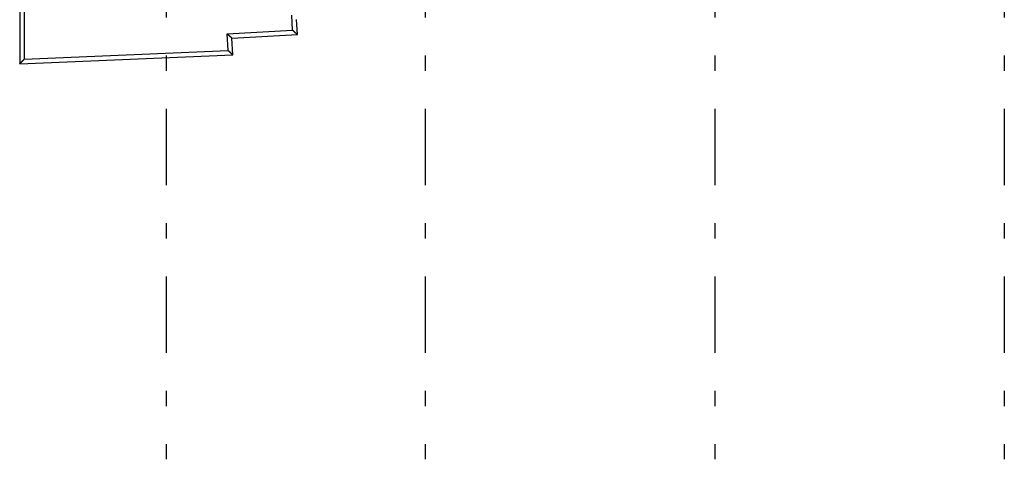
# Model space of a CAD drawing. Extents: x 2 to 87, y -108 to 11.
# Tile 3 of 210: x 9.57 to 16.03, y -96.51 to -93.62. Entities that reach past the tile are written whole.
import ezdxf

# ---------------------------------------------------------------- set-up
doc = ezdxf.new("R2010")
doc.units = 0
doc.header["$MEASUREMENT"] = 0
doc.linetypes.add('DASHDOT', pattern=[1, 0.5, -0.25, 0, -0.25])
doc.layers.add('11', color=7, linetype='CONTINUOUS')
doc.layers.add('5', color=7, linetype='CONTINUOUS')

msp = doc.modelspace()

# ---------------------------------------------------------------- linework, layer by layer
at = {"layer": '11', "color": 62, "linetype": 'Continuous'}
for p, q in [((9.5676, -92.5762), (9.5676, -93.9119)), ((9.5976, -92.6062), (9.5976, -93.8806)), ((11.3584, -93.691), (11.353, -93.5912)), ((11.3899, -93.7194), (11.3845, -93.6195)), ((10.9285, -93.7143), (11.3584, -93.691)), ((10.9344, -93.8233), (10.9285, -93.7143)), ((10.9601, -93.7426), (11.3899, -93.7194)), ((10.966, -93.8519), (10.9601, -93.7426)), ((9.5676, -93.9119), (10.966, -93.8519)), ((9.5976, -93.8806), (10.9344, -93.8233))]:
    msp.add_line(p, q, dxfattribs=at)
for points in [[(10.9366, -93.7215), (10.9365, -93.7214), (10.9364, -93.7213), (10.9363, -93.7212), (10.9362, -93.7212), (10.9361, -93.7211), (10.936, -93.721), (10.9359, -93.7209), (10.9358, -93.7208), (10.9357, -93.7207), (10.9356, -93.7206), (10.9355, -93.7205), (10.9354, -93.7204), (10.9353, -93.7204), (10.9352, -93.7203), (10.9351, -93.7202), (10.935, -93.7201), (10.9349, -93.72), (10.9348, -93.7199), (10.9347, -93.7198), (10.9346, -93.7197), (10.9345, -93.7196), (10.9344, -93.7195), (10.9343, -93.7194), (10.9342, -93.7194), (10.9341, -93.7193), (10.934, -93.7192), (10.9339, -93.7191), (10.9338, -93.719), (10.9337, -93.7189), (10.9336, -93.7188), (10.9335, -93.7187), (10.9334, -93.7186), (10.9333, -93.7185), (10.9332, -93.7184), (10.9331, -93.7184), (10.933, -93.7183), (10.9329, -93.7182), (10.9328, -93.7181), (10.9327, -93.718), (10.9326, -93.7179), (10.9325, -93.7178), (10.9324, -93.7177), (10.9323, -93.7176), (10.9322, -93.7175), (10.9321, -93.7174), (10.932, -93.7173), (10.9319, -93.7173), (10.9318, -93.7172), (10.9316, -93.7171), (10.9315, -93.717), (10.9314, -93.7169), (10.9313, -93.7168), (10.9312, -93.7167), (10.9311, -93.7166), (10.931, -93.7165), (10.9309, -93.7164), (10.9308, -93.7163), (10.9307, -93.7162), (10.9306, -93.7161), (10.9305, -93.716), (10.9304, -93.716), (10.9303, -93.7159), (10.9302, -93.7158), (10.9301, -93.7157), (10.93, -93.7156), (10.9299, -93.7155), (10.9298, -93.7154), (10.9297, -93.7153), (10.9296, -93.7152), (10.9295, -93.7151), (10.9294, -93.715), (10.9293, -93.7149), (10.9292, -93.7148), (10.9291, -93.7147), (10.929, -93.7146), (10.9289, -93.7145), (10.9288, -93.7144), (10.9286, -93.7144), (10.9285, -93.7143)], [(10.946, -93.7299), (10.9459, -93.7299), (10.9459, -93.7298), (10.9458, -93.7297), (10.9457, -93.7296), (10.9456, -93.7296), (10.9455, -93.7295), (10.9454, -93.7294), (10.9453, -93.7293), (10.9452, -93.7292), (10.9452, -93.7292), (10.9451, -93.7291), (10.945, -93.729), (10.9449, -93.7289), (10.9448, -93.7289), (10.9447, -93.7288), (10.9446, -93.7287), (10.9445, -93.7286), (10.9445, -93.7285), (10.9444, -93.7285), (10.9443, -93.7284), (10.9442, -93.7283), (10.9441, -93.7282), (10.944, -93.7281), (10.9439, -93.7281), (10.9438, -93.728), (10.9437, -93.7279), (10.9436, -93.7278), (10.9435, -93.7277), (10.9435, -93.7276), (10.9434, -93.7276), (10.9433, -93.7275), (10.9432, -93.7274), (10.9431, -93.7273), (10.943, -93.7272), (10.9429, -93.7272), (10.9428, -93.7271), (10.9427, -93.727), (10.9426, -93.7269), (10.9425, -93.7268), (10.9424, -93.7267), (10.9424, -93.7267), (10.9423, -93.7266), (10.9422, -93.7265), (10.9421, -93.7264), (10.942, -93.7263), (10.9419, -93.7262), (10.9418, -93.7261), (10.9417, -93.7261), (10.9416, -93.726), (10.9415, -93.7259), (10.9414, -93.7258), (10.9413, -93.7257), (10.9412, -93.7256), (10.9411, -93.7256), (10.941, -93.7255), (10.9409, -93.7254), (10.9408, -93.7253), (10.9407, -93.7252), (10.9407, -93.7251), (10.9406, -93.725), (10.9405, -93.7249), (10.9404, -93.7249), (10.9403, -93.7248), (10.9402, -93.7247), (10.9401, -93.7246), (10.94, -93.7245), (10.9399, -93.7244), (10.9398, -93.7243), (10.9397, -93.7243), (10.9396, -93.7242), (10.9395, -93.7241), (10.9394, -93.724), (10.9393, -93.7239), (10.9392, -93.7238), (10.9391, -93.7237), (10.939, -93.7236), (10.9389, -93.7236), (10.9388, -93.7235), (10.9387, -93.7234), (10.9386, -93.7233), (10.9385, -93.7232), (10.9384, -93.7231), (10.9383, -93.723), (10.9382, -93.7229), (10.9381, -93.7228), (10.938, -93.7228), (10.9379, -93.7227), (10.9378, -93.7226), (10.9377, -93.7225), (10.9376, -93.7224), (10.9375, -93.7223), (10.9374, -93.7222), (10.9373, -93.7221), (10.9372, -93.7221), (10.9371, -93.722), (10.937, -93.7219), (10.9369, -93.7218), (10.9368, -93.7217), (10.9367, -93.7216), (10.9366, -93.7215)], [(10.9536, -93.7367), (10.9535, -93.7367), (10.9534, -93.7366), (10.9534, -93.7365), (10.9533, -93.7365), (10.9532, -93.7364), (10.9532, -93.7364), (10.9531, -93.7363), (10.9531, -93.7362), (10.953, -93.7362), (10.9529, -93.7361), (10.9529, -93.7361), (10.9528, -93.736), (10.9527, -93.736), (10.9527, -93.7359), (10.9526, -93.7358), (10.9525, -93.7358), (10.9525, -93.7357), (10.9524, -93.7356), (10.9523, -93.7356), (10.9523, -93.7355), (10.9522, -93.7355), (10.9521, -93.7354), (10.952, -93.7353), (10.952, -93.7353), (10.9519, -93.7352), (10.9518, -93.7352), (10.9518, -93.7351), (10.9517, -93.735), (10.9516, -93.735), (10.9516, -93.7349), (10.9515, -93.7348), (10.9514, -93.7348), (10.9513, -93.7347), (10.9513, -93.7347), (10.9512, -93.7346), (10.9511, -93.7345), (10.9511, -93.7345), (10.951, -93.7344), (10.9509, -93.7343), (10.9508, -93.7343), (10.9508, -93.7342), (10.9507, -93.7341), (10.9506, -93.7341), (10.9505, -93.734), (10.9505, -93.7339), (10.9504, -93.7339), (10.9503, -93.7338), (10.9502, -93.7337), (10.9502, -93.7337), (10.9501, -93.7336), (10.95, -93.7335), (10.9499, -93.7335), (10.9499, -93.7334), (10.9498, -93.7333), (10.9497, -93.7333), (10.9496, -93.7332), (10.9496, -93.7331), (10.9495, -93.733), (10.9494, -93.733), (10.9493, -93.7329), (10.9492, -93.7328), (10.9492, -93.7328), (10.9491, -93.7327), (10.949, -93.7326), (10.9489, -93.7326), (10.9488, -93.7325), (10.9488, -93.7324), (10.9487, -93.7323), (10.9486, -93.7323), (10.9485, -93.7322), (10.9485, -93.7321), (10.9484, -93.732), (10.9483, -93.732), (10.9482, -93.7319), (10.9481, -93.7318), (10.948, -93.7318), (10.948, -93.7317), (10.9479, -93.7316), (10.9478, -93.7315), (10.9477, -93.7315), (10.9476, -93.7314), (10.9476, -93.7313), (10.9475, -93.7312), (10.9474, -93.7312), (10.9473, -93.7311), (10.9472, -93.731), (10.9471, -93.7309), (10.9471, -93.7309), (10.947, -93.7308), (10.9469, -93.7307), (10.9468, -93.7306), (10.9467, -93.7306), (10.9466, -93.7305), (10.9465, -93.7304), (10.9465, -93.7303), (10.9464, -93.7303), (10.9463, -93.7302), (10.9462, -93.7301), (10.9461, -93.73), (10.946, -93.7299)], [(11.3665, -93.6983), (11.3664, -93.6982), (11.3663, -93.6981), (11.3662, -93.698), (11.3661, -93.6979), (11.366, -93.6978), (11.3659, -93.6978), (11.3658, -93.6977), (11.3657, -93.6976), (11.3656, -93.6975), (11.3655, -93.6974), (11.3654, -93.6973), (11.3653, -93.6972), (11.3652, -93.6971), (11.3651, -93.697), (11.365, -93.6969), (11.3649, -93.6968), (11.3648, -93.6968), (11.3647, -93.6967), (11.3646, -93.6966), (11.3645, -93.6965), (11.3643, -93.6964), (11.3642, -93.6963), (11.3641, -93.6962), (11.364, -93.6961), (11.3639, -93.696), (11.3638, -93.6959), (11.3637, -93.6958), (11.3636, -93.6958), (11.3635, -93.6957), (11.3634, -93.6956), (11.3633, -93.6955), (11.3632, -93.6954), (11.3631, -93.6953), (11.363, -93.6952), (11.3629, -93.6951), (11.3628, -93.695), (11.3627, -93.6949), (11.3626, -93.6948), (11.3625, -93.6947), (11.3624, -93.6946), (11.3623, -93.6946), (11.3622, -93.6945), (11.3621, -93.6944), (11.362, -93.6943), (11.3619, -93.6942), (11.3618, -93.6941), (11.3617, -93.694), (11.3616, -93.6939), (11.3615, -93.6938), (11.3614, -93.6937), (11.3613, -93.6936), (11.3612, -93.6935), (11.3611, -93.6934), (11.361, -93.6934), (11.3609, -93.6933), (11.3608, -93.6932), (11.3607, -93.6931), (11.3606, -93.693), (11.3605, -93.6929), (11.3604, -93.6928), (11.3603, -93.6927), (11.3601, -93.6926), (11.36, -93.6925), (11.3599, -93.6924), (11.3598, -93.6923), (11.3597, -93.6922), (11.3596, -93.6921), (11.3595, -93.6921), (11.3594, -93.692), (11.3593, -93.6919), (11.3592, -93.6918), (11.3591, -93.6917), (11.359, -93.6916), (11.3589, -93.6915), (11.3588, -93.6914), (11.3587, -93.6913), (11.3586, -93.6912), (11.3585, -93.6911), (11.3584, -93.691)], [(11.3758, -93.7067), (11.3758, -93.7067), (11.3757, -93.7066), (11.3756, -93.7065), (11.3755, -93.7064), (11.3754, -93.7063), (11.3753, -93.7063), (11.3752, -93.7062), (11.3752, -93.7061), (11.3751, -93.706), (11.375, -93.7059), (11.3749, -93.7059), (11.3748, -93.7058), (11.3747, -93.7057), (11.3746, -93.7056), (11.3745, -93.7056), (11.3744, -93.7055), (11.3744, -93.7054), (11.3743, -93.7053), (11.3742, -93.7052), (11.3741, -93.7051), (11.374, -93.7051), (11.3739, -93.705), (11.3738, -93.7049), (11.3737, -93.7048), (11.3736, -93.7047), (11.3736, -93.7047), (11.3735, -93.7046), (11.3734, -93.7045), (11.3733, -93.7044), (11.3732, -93.7043), (11.3731, -93.7043), (11.373, -93.7042), (11.3729, -93.7041), (11.3728, -93.704), (11.3727, -93.7039), (11.3726, -93.7038), (11.3725, -93.7038), (11.3725, -93.7037), (11.3724, -93.7036), (11.3723, -93.7035), (11.3722, -93.7034), (11.3721, -93.7033), (11.372, -93.7033), (11.3719, -93.7032), (11.3718, -93.7031), (11.3717, -93.703), (11.3716, -93.7029), (11.3715, -93.7028), (11.3714, -93.7028), (11.3713, -93.7027), (11.3712, -93.7026), (11.3711, -93.7025), (11.371, -93.7024), (11.3709, -93.7023), (11.3709, -93.7022), (11.3708, -93.7022), (11.3707, -93.7021), (11.3706, -93.702), (11.3705, -93.7019), (11.3704, -93.7018), (11.3703, -93.7017), (11.3702, -93.7016), (11.3701, -93.7016), (11.37, -93.7015), (11.3699, -93.7014), (11.3698, -93.7013), (11.3697, -93.7012), (11.3696, -93.7011), (11.3695, -93.701), (11.3694, -93.7009), (11.3693, -93.7009), (11.3692, -93.7008), (11.3691, -93.7007), (11.369, -93.7006), (11.3689, -93.7005), (11.3688, -93.7004), (11.3687, -93.7003), (11.3686, -93.7002), (11.3685, -93.7002), (11.3684, -93.7001), (11.3683, -93.7), (11.3682, -93.6999), (11.3681, -93.6998), (11.368, -93.6997), (11.3679, -93.6996), (11.3678, -93.6995), (11.3677, -93.6995), (11.3676, -93.6994), (11.3675, -93.6993), (11.3674, -93.6992), (11.3673, -93.6991), (11.3672, -93.699), (11.3671, -93.6989), (11.367, -93.6988), (11.367, -93.6987), (11.3669, -93.6987), (11.3668, -93.6986), (11.3667, -93.6985), (11.3666, -93.6984), (11.3665, -93.6983)], [(11.3834, -93.7135), (11.3833, -93.7134), (11.3833, -93.7134), (11.3832, -93.7133), (11.3831, -93.7133), (11.3831, -93.7132), (11.383, -93.7131), (11.3829, -93.7131), (11.3829, -93.713), (11.3828, -93.713), (11.3827, -93.7129), (11.3827, -93.7129), (11.3826, -93.7128), (11.3825, -93.7127), (11.3825, -93.7127), (11.3824, -93.7126), (11.3823, -93.7126), (11.3823, -93.7125), (11.3822, -93.7124), (11.3821, -93.7124), (11.3821, -93.7123), (11.382, -93.7123), (11.3819, -93.7122), (11.3819, -93.7121), (11.3818, -93.7121), (11.3817, -93.712), (11.3817, -93.7119), (11.3816, -93.7119), (11.3815, -93.7118), (11.3814, -93.7118), (11.3814, -93.7117), (11.3813, -93.7116), (11.3812, -93.7116), (11.3812, -93.7115), (11.3811, -93.7114), (11.381, -93.7114), (11.3809, -93.7113), (11.3809, -93.7112), (11.3808, -93.7112), (11.3807, -93.7111), (11.3807, -93.711), (11.3806, -93.711), (11.3805, -93.7109), (11.3804, -93.7108), (11.3804, -93.7108), (11.3803, -93.7107), (11.3802, -93.7106), (11.3801, -93.7106), (11.3801, -93.7105), (11.38, -93.7104), (11.3799, -93.7104), (11.3798, -93.7103), (11.3798, -93.7102), (11.3797, -93.7102), (11.3796, -93.7101), (11.3795, -93.71), (11.3795, -93.71), (11.3794, -93.7099), (11.3793, -93.7098), (11.3792, -93.7098), (11.3791, -93.7097), (11.3791, -93.7096), (11.379, -93.7095), (11.3789, -93.7095), (11.3788, -93.7094), (11.3787, -93.7093), (11.3787, -93.7093), (11.3786, -93.7092), (11.3785, -93.7091), (11.3784, -93.709), (11.3783, -93.709), (11.3783, -93.7089), (11.3782, -93.7088), (11.3781, -93.7088), (11.378, -93.7087), (11.3779, -93.7086), (11.3779, -93.7085), (11.3778, -93.7085), (11.3777, -93.7084), (11.3776, -93.7083), (11.3775, -93.7082), (11.3775, -93.7082), (11.3774, -93.7081), (11.3773, -93.708), (11.3772, -93.7079), (11.3771, -93.7079), (11.377, -93.7078), (11.377, -93.7077), (11.3769, -93.7076), (11.3768, -93.7076), (11.3767, -93.7075), (11.3766, -93.7074), (11.3765, -93.7073), (11.3764, -93.7073), (11.3764, -93.7072), (11.3763, -93.7071), (11.3762, -93.707), (11.3761, -93.707), (11.376, -93.7069), (11.3759, -93.7068), (11.3758, -93.7067)], [(11.3883, -93.7179), (11.3882, -93.7178), (11.3882, -93.7178), (11.3882, -93.7178), (11.3881, -93.7177), (11.3881, -93.7177), (11.388, -93.7177), (11.388, -93.7176), (11.388, -93.7176), (11.3879, -93.7176), (11.3879, -93.7175), (11.3879, -93.7175), (11.3878, -93.7175), (11.3878, -93.7174), (11.3878, -93.7174), (11.3877, -93.7174), (11.3877, -93.7173), (11.3876, -93.7173), (11.3876, -93.7173), (11.3876, -93.7172), (11.3875, -93.7172), (11.3875, -93.7172), (11.3874, -93.7171), (11.3874, -93.7171), (11.3874, -93.7171), (11.3873, -93.717), (11.3873, -93.717), (11.3872, -93.717), (11.3872, -93.7169), (11.3872, -93.7169), (11.3871, -93.7168), (11.3871, -93.7168), (11.387, -93.7168), (11.387, -93.7167), (11.3869, -93.7167), (11.3869, -93.7166), (11.3868, -93.7166), (11.3868, -93.7166), (11.3868, -93.7165), (11.3867, -93.7165), (11.3867, -93.7164), (11.3866, -93.7164), (11.3866, -93.7164), (11.3865, -93.7163), (11.3865, -93.7163), (11.3864, -93.7162), (11.3864, -93.7162), (11.3863, -93.7161), (11.3863, -93.7161), (11.3862, -93.7161), (11.3862, -93.716), (11.3861, -93.716), (11.3861, -93.7159), (11.386, -93.7159), (11.386, -93.7158), (11.3859, -93.7158), (11.3859, -93.7157), (11.3858, -93.7157), (11.3858, -93.7157), (11.3857, -93.7156), (11.3857, -93.7156), (11.3856, -93.7155), (11.3856, -93.7155), (11.3855, -93.7154), (11.3855, -93.7154), (11.3854, -93.7153), (11.3854, -93.7153), (11.3853, -93.7152), (11.3853, -93.7152), (11.3852, -93.7151), (11.3852, -93.7151), (11.3851, -93.715), (11.385, -93.715), (11.385, -93.7149), (11.3849, -93.7149), (11.3849, -93.7148), (11.3848, -93.7148), (11.3848, -93.7147), (11.3847, -93.7147), (11.3847, -93.7146), (11.3846, -93.7146), (11.3845, -93.7145), (11.3845, -93.7145), (11.3844, -93.7144), (11.3844, -93.7144), (11.3843, -93.7143), (11.3842, -93.7143), (11.3842, -93.7142), (11.3841, -93.7142), (11.3841, -93.7141), (11.384, -93.714), (11.3839, -93.714), (11.3839, -93.7139), (11.3838, -93.7139), (11.3838, -93.7138), (11.3837, -93.7138), (11.3836, -93.7137), (11.3836, -93.7137), (11.3835, -93.7136), (11.3834, -93.7135), (11.3834, -93.7135)], [(11.3899, -93.7194), (11.3899, -93.7194), (11.3899, -93.7194), (11.3899, -93.7194), (11.3899, -93.7194), (11.3899, -93.7194), (11.3899, -93.7194), (11.3899, -93.7194), (11.3899, -93.7194), (11.3899, -93.7194), (11.3899, -93.7194), (11.3899, -93.7194), (11.3899, -93.7194), (11.3899, -93.7193), (11.3899, -93.7193), (11.3899, -93.7193), (11.3899, -93.7193), (11.3899, -93.7193), (11.3899, -93.7193), (11.3899, -93.7193), (11.3899, -93.7193), (11.3899, -93.7193), (11.3899, -93.7193), (11.3898, -93.7193), (11.3898, -93.7193), (11.3898, -93.7193), (11.3898, -93.7193), (11.3898, -93.7193), (11.3898, -93.7193), (11.3898, -93.7192), (11.3898, -93.7192), (11.3898, -93.7192), (11.3898, -93.7192), (11.3898, -93.7192), (11.3897, -93.7192), (11.3897, -93.7192), (11.3897, -93.7192), (11.3897, -93.7192), (11.3897, -93.7192), (11.3897, -93.7191), (11.3897, -93.7191), (11.3897, -93.7191), (11.3896, -93.7191), (11.3896, -93.7191), (11.3896, -93.7191), (11.3896, -93.7191), (11.3896, -93.719), (11.3896, -93.719), (11.3895, -93.719), (11.3895, -93.719), (11.3895, -93.719), (11.3895, -93.719), (11.3895, -93.719), (11.3895, -93.7189), (11.3894, -93.7189), (11.3894, -93.7189), (11.3894, -93.7189), (11.3894, -93.7189), (11.3894, -93.7189), (11.3894, -93.7188), (11.3893, -93.7188), (11.3893, -93.7188), (11.3893, -93.7188), (11.3893, -93.7188), (11.3892, -93.7188), (11.3892, -93.7187), (11.3892, -93.7187), (11.3892, -93.7187), (11.3892, -93.7187), (11.3891, -93.7186), (11.3891, -93.7186), (11.3891, -93.7186), (11.3891, -93.7186), (11.389, -93.7186), (11.389, -93.7185), (11.389, -93.7185), (11.389, -93.7185), (11.3889, -93.7185), (11.3889, -93.7185), (11.3889, -93.7184), (11.3889, -93.7184), (11.3888, -93.7184), (11.3888, -93.7184), (11.3888, -93.7183), (11.3887, -93.7183), (11.3887, -93.7183), (11.3887, -93.7183), (11.3887, -93.7182), (11.3886, -93.7182), (11.3886, -93.7182), (11.3886, -93.7181), (11.3885, -93.7181), (11.3885, -93.7181), (11.3885, -93.7181), (11.3884, -93.718), (11.3884, -93.718), (11.3884, -93.718), (11.3884, -93.718), (11.3883, -93.7179), (11.3883, -93.7179), (11.3883, -93.7179)], [(10.9584, -93.7411), (10.9584, -93.7411), (10.9584, -93.741), (10.9583, -93.741), (10.9583, -93.741), (10.9583, -93.7409), (10.9582, -93.7409), (10.9582, -93.7409), (10.9582, -93.7408), (10.9581, -93.7408), (10.9581, -93.7408), (10.9581, -93.7407), (10.958, -93.7407), (10.958, -93.7407), (10.9579, -93.7406), (10.9579, -93.7406), (10.9579, -93.7406), (10.9578, -93.7405), (10.9578, -93.7405), (10.9577, -93.7405), (10.9577, -93.7404), (10.9577, -93.7404), (10.9576, -93.7404), (10.9576, -93.7403), (10.9575, -93.7403), (10.9575, -93.7402), (10.9575, -93.7402), (10.9574, -93.7402), (10.9574, -93.7401), (10.9573, -93.7401), (10.9573, -93.7401), (10.9573, -93.74), (10.9572, -93.74), (10.9572, -93.7399), (10.9571, -93.7399), (10.9571, -93.7399), (10.957, -93.7398), (10.957, -93.7398), (10.9569, -93.7397), (10.9569, -93.7397), (10.9569, -93.7397), (10.9568, -93.7396), (10.9568, -93.7396), (10.9567, -93.7395), (10.9567, -93.7395), (10.9566, -93.7394), (10.9566, -93.7394), (10.9565, -93.7394), (10.9565, -93.7393), (10.9564, -93.7393), (10.9564, -93.7392), (10.9563, -93.7392), (10.9563, -93.7391), (10.9562, -93.7391), (10.9562, -93.7391), (10.9561, -93.739), (10.9561, -93.739), (10.956, -93.7389), (10.956, -93.7389), (10.9559, -93.7388), (10.9559, -93.7388), (10.9558, -93.7387), (10.9558, -93.7387), (10.9557, -93.7386), (10.9557, -93.7386), (10.9556, -93.7385), (10.9556, -93.7385), (10.9555, -93.7385), (10.9554, -93.7384), (10.9554, -93.7384), (10.9553, -93.7383), (10.9553, -93.7383), (10.9552, -93.7382), (10.9552, -93.7382), (10.9551, -93.7381), (10.9551, -93.7381), (10.955, -93.738), (10.9549, -93.738), (10.9549, -93.7379), (10.9548, -93.7379), (10.9548, -93.7378), (10.9547, -93.7377), (10.9547, -93.7377), (10.9546, -93.7376), (10.9545, -93.7376), (10.9545, -93.7375), (10.9544, -93.7375), (10.9544, -93.7374), (10.9543, -93.7374), (10.9542, -93.7373), (10.9542, -93.7373), (10.9541, -93.7372), (10.9541, -93.7372), (10.954, -93.7371), (10.9539, -93.737), (10.9539, -93.737), (10.9538, -93.7369), (10.9538, -93.7369), (10.9537, -93.7368), (10.9536, -93.7368), (10.9536, -93.7367)], [(10.9601, -93.7426), (10.9601, -93.7426), (10.9601, -93.7426), (10.9601, -93.7426), (10.9601, -93.7426), (10.9601, -93.7426), (10.9601, -93.7426), (10.9601, -93.7426), (10.9601, -93.7426), (10.9601, -93.7426), (10.9601, -93.7426), (10.9601, -93.7426), (10.9601, -93.7426), (10.9601, -93.7426), (10.9601, -93.7426), (10.9601, -93.7426), (10.9601, -93.7426), (10.9601, -93.7426), (10.9601, -93.7425), (10.9601, -93.7425), (10.9601, -93.7425), (10.96, -93.7425), (10.96, -93.7425), (10.96, -93.7425), (10.96, -93.7425), (10.96, -93.7425), (10.96, -93.7425), (10.96, -93.7425), (10.96, -93.7425), (10.96, -93.7425), (10.96, -93.7425), (10.96, -93.7424), (10.9599, -93.7424), (10.9599, -93.7424), (10.9599, -93.7424), (10.9599, -93.7424), (10.9599, -93.7424), (10.9599, -93.7424), (10.9599, -93.7424), (10.9599, -93.7424), (10.9598, -93.7424), (10.9598, -93.7423), (10.9598, -93.7423), (10.9598, -93.7423), (10.9598, -93.7423), (10.9598, -93.7423), (10.9598, -93.7423), (10.9597, -93.7423), (10.9597, -93.7422), (10.9597, -93.7422), (10.9597, -93.7422), (10.9597, -93.7422), (10.9597, -93.7422), (10.9596, -93.7422), (10.9596, -93.7422), (10.9596, -93.7421), (10.9596, -93.7421), (10.9596, -93.7421), (10.9596, -93.7421), (10.9595, -93.7421), (10.9595, -93.742), (10.9595, -93.742), (10.9595, -93.742), (10.9594, -93.742), (10.9594, -93.742), (10.9594, -93.742), (10.9594, -93.7419), (10.9594, -93.7419), (10.9593, -93.7419), (10.9593, -93.7419), (10.9593, -93.7419), (10.9593, -93.7418), (10.9592, -93.7418), (10.9592, -93.7418), (10.9592, -93.7418), (10.9592, -93.7417), (10.9591, -93.7417), (10.9591, -93.7417), (10.9591, -93.7417), (10.9591, -93.7416), (10.959, -93.7416), (10.959, -93.7416), (10.959, -93.7416), (10.959, -93.7416), (10.9589, -93.7415), (10.9589, -93.7415), (10.9589, -93.7415), (10.9588, -93.7414), (10.9588, -93.7414), (10.9588, -93.7414), (10.9588, -93.7414), (10.9587, -93.7413), (10.9587, -93.7413), (10.9587, -93.7413), (10.9586, -93.7413), (10.9586, -93.7412), (10.9586, -93.7412), (10.9585, -93.7412), (10.9585, -93.7411), (10.9585, -93.7411), (10.9584, -93.7411)], [(10.9425, -93.8306), (10.9424, -93.8305), (10.9423, -93.8304), (10.9422, -93.8303), (10.9421, -93.8303), (10.942, -93.8302), (10.9419, -93.8301), (10.9418, -93.83), (10.9417, -93.8299), (10.9416, -93.8298), (10.9415, -93.8297), (10.9414, -93.8296), (10.9413, -93.8295), (10.9412, -93.8294), (10.9411, -93.8293), (10.941, -93.8292), (10.9409, -93.8292), (10.9408, -93.8291), (10.9407, -93.829), (10.9406, -93.8289), (10.9405, -93.8288), (10.9404, -93.8287), (10.9403, -93.8286), (10.9402, -93.8285), (10.9401, -93.8284), (10.94, -93.8283), (10.9399, -93.8282), (10.9398, -93.8281), (10.9397, -93.828), (10.9396, -93.828), (10.9395, -93.8279), (10.9394, -93.8278), (10.9393, -93.8277), (10.9392, -93.8276), (10.9391, -93.8275), (10.939, -93.8274), (10.9389, -93.8273), (10.9388, -93.8272), (10.9387, -93.8271), (10.9386, -93.827), (10.9385, -93.8269), (10.9384, -93.8268), (10.9383, -93.8267), (10.9382, -93.8266), (10.9381, -93.8266), (10.938, -93.8265), (10.9379, -93.8264), (10.9378, -93.8263), (10.9377, -93.8262), (10.9376, -93.8261), (10.9375, -93.826), (10.9374, -93.8259), (10.9373, -93.8258), (10.9372, -93.8257), (10.9371, -93.8256), (10.9369, -93.8255), (10.9368, -93.8254), (10.9367, -93.8253), (10.9366, -93.8252), (10.9365, -93.8252), (10.9364, -93.8251), (10.9363, -93.825), (10.9362, -93.8249), (10.9361, -93.8248), (10.936, -93.8247), (10.9359, -93.8246), (10.9358, -93.8245), (10.9357, -93.8244), (10.9356, -93.8243), (10.9355, -93.8242), (10.9354, -93.8241), (10.9353, -93.824), (10.9352, -93.8239), (10.9351, -93.8238), (10.935, -93.8237), (10.9349, -93.8236), (10.9348, -93.8236), (10.9346, -93.8235), (10.9345, -93.8234), (10.9344, -93.8233)], [(10.9519, -93.8392), (10.9518, -93.8391), (10.9518, -93.839), (10.9517, -93.8389), (10.9516, -93.8388), (10.9515, -93.8388), (10.9514, -93.8387), (10.9513, -93.8386), (10.9512, -93.8385), (10.9511, -93.8384), (10.9511, -93.8384), (10.951, -93.8383), (10.9509, -93.8382), (10.9508, -93.8381), (10.9507, -93.838), (10.9506, -93.838), (10.9505, -93.8379), (10.9504, -93.8378), (10.9504, -93.8377), (10.9503, -93.8376), (10.9502, -93.8376), (10.9501, -93.8375), (10.95, -93.8374), (10.9499, -93.8373), (10.9498, -93.8372), (10.9497, -93.8371), (10.9496, -93.8371), (10.9495, -93.837), (10.9495, -93.8369), (10.9494, -93.8368), (10.9493, -93.8367), (10.9492, -93.8366), (10.9491, -93.8366), (10.949, -93.8365), (10.9489, -93.8364), (10.9488, -93.8363), (10.9487, -93.8362), (10.9486, -93.8361), (10.9485, -93.8361), (10.9484, -93.836), (10.9483, -93.8359), (10.9483, -93.8358), (10.9482, -93.8357), (10.9481, -93.8356), (10.948, -93.8356), (10.9479, -93.8355), (10.9478, -93.8354), (10.9477, -93.8353), (10.9476, -93.8352), (10.9475, -93.8351), (10.9474, -93.835), (10.9473, -93.835), (10.9472, -93.8349), (10.9471, -93.8348), (10.947, -93.8347), (10.9469, -93.8346), (10.9468, -93.8345), (10.9467, -93.8344), (10.9466, -93.8344), (10.9465, -93.8343), (10.9465, -93.8342), (10.9464, -93.8341), (10.9463, -93.834), (10.9462, -93.8339), (10.9461, -93.8338), (10.946, -93.8337), (10.9459, -93.8337), (10.9458, -93.8336), (10.9457, -93.8335), (10.9456, -93.8334), (10.9455, -93.8333), (10.9454, -93.8332), (10.9453, -93.8331), (10.9452, -93.833), (10.9451, -93.833), (10.945, -93.8329), (10.9449, -93.8328), (10.9448, -93.8327), (10.9447, -93.8326), (10.9446, -93.8325), (10.9445, -93.8324), (10.9444, -93.8323), (10.9443, -93.8322), (10.9442, -93.8322), (10.9441, -93.8321), (10.944, -93.832), (10.9439, -93.8319), (10.9438, -93.8318), (10.9437, -93.8317), (10.9436, -93.8316), (10.9435, -93.8315), (10.9434, -93.8314), (10.9433, -93.8313), (10.9432, -93.8313), (10.9431, -93.8312), (10.943, -93.8311), (10.9429, -93.831), (10.9428, -93.8309), (10.9427, -93.8308), (10.9426, -93.8307), (10.9425, -93.8306)], [(10.9595, -93.846), (10.9594, -93.8459), (10.9593, -93.8459), (10.9593, -93.8458), (10.9592, -93.8458), (10.9591, -93.8457), (10.9591, -93.8456), (10.959, -93.8456), (10.959, -93.8455), (10.9589, -93.8455), (10.9588, -93.8454), (10.9588, -93.8454), (10.9587, -93.8453), (10.9586, -93.8452), (10.9586, -93.8452), (10.9585, -93.8451), (10.9584, -93.845), (10.9584, -93.845), (10.9583, -93.8449), (10.9582, -93.8449), (10.9581, -93.8448), (10.9581, -93.8447), (10.958, -93.8447), (10.9579, -93.8446), (10.9579, -93.8446), (10.9578, -93.8445), (10.9577, -93.8444), (10.9577, -93.8444), (10.9576, -93.8443), (10.9575, -93.8442), (10.9575, -93.8442), (10.9574, -93.8441), (10.9573, -93.844), (10.9572, -93.844), (10.9572, -93.8439), (10.9571, -93.8438), (10.957, -93.8438), (10.957, -93.8437), (10.9569, -93.8436), (10.9568, -93.8436), (10.9567, -93.8435), (10.9567, -93.8434), (10.9566, -93.8434), (10.9565, -93.8433), (10.9564, -93.8432), (10.9564, -93.8432), (10.9563, -93.8431), (10.9562, -93.843), (10.9561, -93.843), (10.9561, -93.8429), (10.956, -93.8428), (10.9559, -93.8428), (10.9558, -93.8427), (10.9558, -93.8426), (10.9557, -93.8426), (10.9556, -93.8425), (10.9555, -93.8424), (10.9555, -93.8424), (10.9554, -93.8423), (10.9553, -93.8422), (10.9552, -93.8421), (10.9551, -93.8421), (10.9551, -93.842), (10.955, -93.8419), (10.9549, -93.8419), (10.9548, -93.8418), (10.9548, -93.8417), (10.9547, -93.8416), (10.9546, -93.8416), (10.9545, -93.8415), (10.9544, -93.8414), (10.9544, -93.8413), (10.9543, -93.8413), (10.9542, -93.8412), (10.9541, -93.8411), (10.954, -93.8411), (10.9539, -93.841), (10.9539, -93.8409), (10.9538, -93.8408), (10.9537, -93.8408), (10.9536, -93.8407), (10.9535, -93.8406), (10.9535, -93.8405), (10.9534, -93.8405), (10.9533, -93.8404), (10.9532, -93.8403), (10.9531, -93.8402), (10.953, -93.8402), (10.953, -93.8401), (10.9529, -93.84), (10.9528, -93.8399), (10.9527, -93.8399), (10.9526, -93.8398), (10.9525, -93.8397), (10.9524, -93.8396), (10.9524, -93.8395), (10.9523, -93.8395), (10.9522, -93.8394), (10.9521, -93.8393), (10.952, -93.8392), (10.9519, -93.8392)], [(10.9643, -93.8504), (10.9643, -93.8504), (10.9643, -93.8504), (10.9642, -93.8503), (10.9642, -93.8503), (10.9642, -93.8503), (10.9641, -93.8502), (10.9641, -93.8502), (10.9641, -93.8502), (10.964, -93.8501), (10.964, -93.8501), (10.964, -93.8501), (10.9639, -93.85), (10.9639, -93.85), (10.9638, -93.85), (10.9638, -93.8499), (10.9638, -93.8499), (10.9637, -93.8499), (10.9637, -93.8498), (10.9636, -93.8498), (10.9636, -93.8498), (10.9636, -93.8497), (10.9635, -93.8497), (10.9635, -93.8496), (10.9634, -93.8496), (10.9634, -93.8496), (10.9634, -93.8495), (10.9633, -93.8495), (10.9633, -93.8495), (10.9632, -93.8494), (10.9632, -93.8494), (10.9632, -93.8493), (10.9631, -93.8493), (10.9631, -93.8493), (10.963, -93.8492), (10.963, -93.8492), (10.9629, -93.8491), (10.9629, -93.8491), (10.9628, -93.8491), (10.9628, -93.849), (10.9628, -93.849), (10.9627, -93.8489), (10.9627, -93.8489), (10.9626, -93.8488), (10.9626, -93.8488), (10.9625, -93.8488), (10.9625, -93.8487), (10.9624, -93.8487), (10.9624, -93.8486), (10.9623, -93.8486), (10.9623, -93.8485), (10.9622, -93.8485), (10.9622, -93.8485), (10.9621, -93.8484), (10.9621, -93.8484), (10.962, -93.8483), (10.962, -93.8483), (10.9619, -93.8482), (10.9619, -93.8482), (10.9618, -93.8481), (10.9618, -93.8481), (10.9617, -93.848), (10.9617, -93.848), (10.9616, -93.8479), (10.9616, -93.8479), (10.9615, -93.8478), (10.9615, -93.8478), (10.9614, -93.8478), (10.9614, -93.8477), (10.9613, -93.8477), (10.9612, -93.8476), (10.9612, -93.8476), (10.9611, -93.8475), (10.9611, -93.8475), (10.961, -93.8474), (10.961, -93.8474), (10.9609, -93.8473), (10.9609, -93.8472), (10.9608, -93.8472), (10.9607, -93.8471), (10.9607, -93.8471), (10.9606, -93.847), (10.9606, -93.847), (10.9605, -93.8469), (10.9604, -93.8469), (10.9604, -93.8468), (10.9603, -93.8468), (10.9603, -93.8467), (10.9602, -93.8467), (10.9602, -93.8466), (10.9601, -93.8466), (10.96, -93.8465), (10.96, -93.8464), (10.9599, -93.8464), (10.9598, -93.8463), (10.9598, -93.8463), (10.9597, -93.8462), (10.9597, -93.8462), (10.9596, -93.8461), (10.9595, -93.8461), (10.9595, -93.846)], [(10.966, -93.8519), (10.966, -93.8519), (10.966, -93.8519), (10.966, -93.8519), (10.966, -93.8519), (10.966, -93.8519), (10.966, -93.8519), (10.966, -93.8519), (10.966, -93.8519), (10.966, -93.8519), (10.966, -93.8519), (10.966, -93.8519), (10.966, -93.8519), (10.966, -93.8519), (10.966, -93.8519), (10.966, -93.8519), (10.966, -93.8519), (10.966, -93.8519), (10.966, -93.8519), (10.966, -93.8519), (10.966, -93.8519), (10.966, -93.8519), (10.9659, -93.8519), (10.9659, -93.8519), (10.9659, -93.8519), (10.9659, -93.8518), (10.9659, -93.8518), (10.9659, -93.8518), (10.9659, -93.8518), (10.9659, -93.8518), (10.9659, -93.8518), (10.9659, -93.8518), (10.9659, -93.8518), (10.9658, -93.8518), (10.9658, -93.8518), (10.9658, -93.8518), (10.9658, -93.8517), (10.9658, -93.8517), (10.9658, -93.8517), (10.9658, -93.8517), (10.9658, -93.8517), (10.9657, -93.8517), (10.9657, -93.8517), (10.9657, -93.8517), (10.9657, -93.8516), (10.9657, -93.8516), (10.9657, -93.8516), (10.9657, -93.8516), (10.9656, -93.8516), (10.9656, -93.8516), (10.9656, -93.8516), (10.9656, -93.8515), (10.9656, -93.8515), (10.9656, -93.8515), (10.9655, -93.8515), (10.9655, -93.8515), (10.9655, -93.8515), (10.9655, -93.8514), (10.9655, -93.8514), (10.9654, -93.8514), (10.9654, -93.8514), (10.9654, -93.8514), (10.9654, -93.8514), (10.9654, -93.8513), (10.9653, -93.8513), (10.9653, -93.8513), (10.9653, -93.8513), (10.9653, -93.8513), (10.9652, -93.8512), (10.9652, -93.8512), (10.9652, -93.8512), (10.9652, -93.8512), (10.9652, -93.8511), (10.9651, -93.8511), (10.9651, -93.8511), (10.9651, -93.8511), (10.9651, -93.8511), (10.965, -93.851), (10.965, -93.851), (10.965, -93.851), (10.9649, -93.851), (10.9649, -93.8509), (10.9649, -93.8509), (10.9649, -93.8509), (10.9648, -93.8509), (10.9648, -93.8508), (10.9648, -93.8508), (10.9648, -93.8508), (10.9647, -93.8508), (10.9647, -93.8507), (10.9647, -93.8507), (10.9646, -93.8507), (10.9646, -93.8506), (10.9646, -93.8506), (10.9645, -93.8506), (10.9645, -93.8506), (10.9645, -93.8505), (10.9644, -93.8505), (10.9644, -93.8505), (10.9644, -93.8504), (10.9643, -93.8504)], [(9.5676, -93.9119), (9.5676, -93.9119), (9.5676, -93.9119), (9.5676, -93.9119), (9.5676, -93.9119), (9.5676, -93.9119), (9.5676, -93.9119), (9.5676, -93.9119), (9.5676, -93.9119), (9.5676, -93.9119), (9.5676, -93.9119), (9.5676, -93.9119), (9.5676, -93.9119), (9.5676, -93.9119), (9.5676, -93.9119), (9.5676, -93.9119), (9.5676, -93.9119), (9.5676, -93.9119), (9.5676, -93.9119), (9.5676, -93.9119), (9.5676, -93.9119), (9.5676, -93.9118), (9.5676, -93.9118), (9.5676, -93.9118), (9.5676, -93.9118), (9.5677, -93.9118), (9.5677, -93.9118), (9.5677, -93.9118), (9.5677, -93.9118), (9.5677, -93.9118), (9.5677, -93.9118), (9.5677, -93.9118), (9.5677, -93.9117), (9.5677, -93.9117), (9.5677, -93.9117), (9.5678, -93.9117), (9.5678, -93.9117), (9.5678, -93.9117), (9.5678, -93.9117), (9.5678, -93.9117), (9.5678, -93.9117), (9.5678, -93.9116), (9.5678, -93.9116), (9.5679, -93.9116), (9.5679, -93.9116), (9.5679, -93.9116), (9.5679, -93.9116), (9.5679, -93.9116), (9.5679, -93.9115), (9.5679, -93.9115), (9.568, -93.9115), (9.568, -93.9115), (9.568, -93.9115), (9.568, -93.9114), (9.568, -93.9114), (9.568, -93.9114), (9.5681, -93.9114), (9.5681, -93.9114), (9.5681, -93.9114), (9.5681, -93.9113), (9.5681, -93.9113), (9.5682, -93.9113), (9.5682, -93.9113), (9.5682, -93.9113), (9.5682, -93.9112), (9.5682, -93.9112), (9.5683, -93.9112), (9.5683, -93.9112), (9.5683, -93.9111), (9.5683, -93.9111), (9.5683, -93.9111), (9.5684, -93.9111), (9.5684, -93.9111), (9.5684, -93.911), (9.5684, -93.911), (9.5685, -93.911), (9.5685, -93.911), (9.5685, -93.9109), (9.5685, -93.9109), (9.5686, -93.9109), (9.5686, -93.9108), (9.5686, -93.9108), (9.5686, -93.9108), (9.5687, -93.9108), (9.5687, -93.9107), (9.5687, -93.9107), (9.5687, -93.9107), (9.5688, -93.9107), (9.5688, -93.9106), (9.5688, -93.9106), (9.5689, -93.9106), (9.5689, -93.9105), (9.5689, -93.9105), (9.5689, -93.9105), (9.569, -93.9104), (9.569, -93.9104), (9.569, -93.9104), (9.5691, -93.9103), (9.5691, -93.9103), (9.5691, -93.9103), (9.5692, -93.9103)], [(9.5692, -93.9103), (9.5692, -93.9102), (9.5692, -93.9102), (9.5693, -93.9101), (9.5693, -93.9101), (9.5693, -93.9101), (9.5694, -93.91), (9.5694, -93.91), (9.5694, -93.91), (9.5695, -93.9099), (9.5695, -93.9099), (9.5695, -93.9099), (9.5696, -93.9098), (9.5696, -93.9098), (9.5696, -93.9098), (9.5697, -93.9097), (9.5697, -93.9097), (9.5697, -93.9096), (9.5698, -93.9096), (9.5698, -93.9096), (9.5698, -93.9095), (9.5699, -93.9095), (9.5699, -93.9094), (9.57, -93.9094), (9.57, -93.9094), (9.57, -93.9093), (9.5701, -93.9093), (9.5701, -93.9092), (9.5702, -93.9092), (9.5702, -93.9092), (9.5702, -93.9091), (9.5703, -93.9091), (9.5703, -93.909), (9.5704, -93.909), (9.5704, -93.9089), (9.5704, -93.9089), (9.5705, -93.9089), (9.5705, -93.9088), (9.5706, -93.9088), (9.5706, -93.9087), (9.5707, -93.9087), (9.5707, -93.9086), (9.5708, -93.9086), (9.5708, -93.9085), (9.5708, -93.9085), (9.5709, -93.9084), (9.5709, -93.9084), (9.571, -93.9084), (9.571, -93.9083), (9.5711, -93.9083), (9.5711, -93.9082), (9.5712, -93.9082), (9.5712, -93.9081), (9.5713, -93.9081), (9.5713, -93.908), (9.5713, -93.908), (9.5714, -93.9079), (9.5714, -93.9079), (9.5715, -93.9078), (9.5715, -93.9078), (9.5716, -93.9077), (9.5716, -93.9077), (9.5717, -93.9076), (9.5717, -93.9076), (9.5718, -93.9075), (9.5718, -93.9074), (9.5719, -93.9074), (9.5719, -93.9073), (9.572, -93.9073), (9.572, -93.9072), (9.5721, -93.9072), (9.5722, -93.9071), (9.5722, -93.9071), (9.5723, -93.907), (9.5723, -93.907), (9.5724, -93.9069), (9.5724, -93.9068), (9.5725, -93.9068), (9.5725, -93.9067), (9.5726, -93.9067), (9.5726, -93.9066), (9.5727, -93.9066), (9.5727, -93.9065), (9.5728, -93.9064), (9.5729, -93.9064), (9.5729, -93.9063), (9.573, -93.9063), (9.573, -93.9062), (9.5731, -93.9062), (9.5731, -93.9061), (9.5732, -93.906), (9.5733, -93.906), (9.5733, -93.9059), (9.5734, -93.9059), (9.5734, -93.9058), (9.5735, -93.9057), (9.5735, -93.9057), (9.5736, -93.9056), (9.5737, -93.9055), (9.5737, -93.9055), (9.5738, -93.9054)], [(9.5738, -93.9054), (9.5738, -93.9054), (9.5739, -93.9053), (9.574, -93.9052), (9.574, -93.9052), (9.5741, -93.9051), (9.5741, -93.905), (9.5742, -93.905), (9.5743, -93.9049), (9.5743, -93.9048), (9.5744, -93.9048), (9.5745, -93.9047), (9.5745, -93.9046), (9.5746, -93.9046), (9.5746, -93.9045), (9.5747, -93.9044), (9.5748, -93.9044), (9.5748, -93.9043), (9.5749, -93.9042), (9.575, -93.9042), (9.575, -93.9041), (9.5751, -93.904), (9.5752, -93.904), (9.5752, -93.9039), (9.5753, -93.9038), (9.5754, -93.9038), (9.5754, -93.9037), (9.5755, -93.9036), (9.5756, -93.9036), (9.5756, -93.9035), (9.5757, -93.9034), (9.5758, -93.9034), (9.5758, -93.9033), (9.5759, -93.9032), (9.576, -93.9031), (9.576, -93.9031), (9.5761, -93.903), (9.5762, -93.9029), (9.5762, -93.9029), (9.5763, -93.9028), (9.5764, -93.9027), (9.5764, -93.9026), (9.5765, -93.9026), (9.5766, -93.9025), (9.5767, -93.9024), (9.5767, -93.9023), (9.5768, -93.9023), (9.5769, -93.9022), (9.5769, -93.9021), (9.577, -93.9021), (9.5771, -93.902), (9.5772, -93.9019), (9.5772, -93.9018), (9.5773, -93.9017), (9.5774, -93.9017), (9.5774, -93.9016), (9.5775, -93.9015), (9.5776, -93.9014), (9.5777, -93.9014), (9.5777, -93.9013), (9.5778, -93.9012), (9.5779, -93.9011), (9.578, -93.9011), (9.578, -93.901), (9.5781, -93.9009), (9.5782, -93.9008), (9.5783, -93.9007), (9.5783, -93.9007), (9.5784, -93.9006), (9.5785, -93.9005), (9.5786, -93.9004), (9.5786, -93.9003), (9.5787, -93.9003), (9.5788, -93.9002), (9.5789, -93.9001), (9.579, -93.9), (9.579, -93.8999), (9.5791, -93.8999), (9.5792, -93.8998), (9.5793, -93.8997), (9.5793, -93.8996), (9.5794, -93.8995), (9.5795, -93.8995), (9.5796, -93.8994), (9.5797, -93.8993), (9.5797, -93.8992), (9.5798, -93.8991), (9.5799, -93.899), (9.58, -93.899), (9.5801, -93.8989), (9.5801, -93.8988), (9.5802, -93.8987), (9.5803, -93.8986), (9.5804, -93.8985), (9.5805, -93.8985), (9.5805, -93.8984), (9.5806, -93.8983), (9.5807, -93.8982), (9.5808, -93.8981), (9.5809, -93.898), (9.5809, -93.8979)], [(9.5809, -93.8979), (9.581, -93.8979), (9.5811, -93.8978), (9.5812, -93.8977), (9.5813, -93.8976), (9.5814, -93.8975), (9.5814, -93.8974), (9.5815, -93.8973), (9.5816, -93.8973), (9.5817, -93.8972), (9.5818, -93.8971), (9.5819, -93.897), (9.5819, -93.8969), (9.582, -93.8968), (9.5821, -93.8967), (9.5822, -93.8966), (9.5823, -93.8966), (9.5824, -93.8965), (9.5824, -93.8964), (9.5825, -93.8963), (9.5826, -93.8962), (9.5827, -93.8961), (9.5828, -93.896), (9.5829, -93.8959), (9.583, -93.8958), (9.583, -93.8958), (9.5831, -93.8957), (9.5832, -93.8956), (9.5833, -93.8955), (9.5834, -93.8954), (9.5835, -93.8953), (9.5836, -93.8952), (9.5836, -93.8951), (9.5837, -93.895), (9.5838, -93.8949), (9.5839, -93.8949), (9.584, -93.8948), (9.5841, -93.8947), (9.5842, -93.8946), (9.5843, -93.8945), (9.5844, -93.8944), (9.5844, -93.8943), (9.5845, -93.8942), (9.5846, -93.8941), (9.5847, -93.894), (9.5848, -93.8939), (9.5849, -93.8938), (9.585, -93.8937), (9.5851, -93.8937), (9.5852, -93.8936), (9.5852, -93.8935), (9.5853, -93.8934), (9.5854, -93.8933), (9.5855, -93.8932), (9.5856, -93.8931), (9.5857, -93.893), (9.5858, -93.8929), (9.5859, -93.8928), (9.586, -93.8927), (9.5861, -93.8926), (9.5861, -93.8925), (9.5862, -93.8924), (9.5863, -93.8923), (9.5864, -93.8922), (9.5865, -93.8921), (9.5866, -93.892), (9.5867, -93.8919), (9.5868, -93.8918), (9.5869, -93.8918), (9.587, -93.8917), (9.5871, -93.8916), (9.5872, -93.8915), (9.5872, -93.8914), (9.5873, -93.8913), (9.5874, -93.8912), (9.5875, -93.8911), (9.5876, -93.891), (9.5877, -93.8909), (9.5878, -93.8908), (9.5879, -93.8907), (9.588, -93.8906), (9.5881, -93.8905), (9.5882, -93.8904), (9.5883, -93.8903), (9.5884, -93.8902), (9.5885, -93.8901), (9.5885, -93.89), (9.5886, -93.8899), (9.5887, -93.8898), (9.5888, -93.8897), (9.5889, -93.8896), (9.589, -93.8895), (9.5891, -93.8894), (9.5892, -93.8893), (9.5893, -93.8892), (9.5894, -93.8891), (9.5895, -93.889), (9.5896, -93.8889), (9.5897, -93.8888), (9.5898, -93.8887), (9.5899, -93.8886)], [(9.5899, -93.8886), (9.59, -93.8885), (9.5901, -93.8884), (9.5902, -93.8883), (9.5903, -93.8882), (9.5903, -93.8881), (9.5904, -93.888), (9.5905, -93.8879), (9.5906, -93.8878), (9.5907, -93.8877), (9.5908, -93.8876), (9.5909, -93.8875), (9.591, -93.8874), (9.5911, -93.8873), (9.5912, -93.8872), (9.5913, -93.8871), (9.5914, -93.887), (9.5915, -93.8869), (9.5916, -93.8868), (9.5917, -93.8867), (9.5918, -93.8866), (9.5919, -93.8865), (9.592, -93.8864), (9.5921, -93.8863), (9.5922, -93.8862), (9.5923, -93.8861), (9.5924, -93.886), (9.5925, -93.8859), (9.5926, -93.8858), (9.5927, -93.8857), (9.5928, -93.8856), (9.5929, -93.8855), (9.593, -93.8854), (9.593, -93.8853), (9.5931, -93.8852), (9.5932, -93.8851), (9.5933, -93.885), (9.5934, -93.8849), (9.5935, -93.8848), (9.5936, -93.8847), (9.5937, -93.8846), (9.5938, -93.8845), (9.5939, -93.8844), (9.594, -93.8843), (9.5941, -93.8842), (9.5942, -93.8841), (9.5943, -93.884), (9.5944, -93.8839), (9.5945, -93.8838), (9.5946, -93.8837), (9.5947, -93.8836), (9.5948, -93.8835), (9.5949, -93.8834), (9.595, -93.8833), (9.5951, -93.8832), (9.5952, -93.8831), (9.5953, -93.883), (9.5954, -93.8829), (9.5955, -93.8828), (9.5956, -93.8827), (9.5957, -93.8826), (9.5958, -93.8825), (9.5959, -93.8824), (9.596, -93.8823), (9.5961, -93.8822), (9.5962, -93.8821), (9.5963, -93.882), (9.5964, -93.8819), (9.5965, -93.8818), (9.5966, -93.8817), (9.5967, -93.8815), (9.5968, -93.8814), (9.5969, -93.8813), (9.597, -93.8812), (9.5971, -93.8811), (9.5972, -93.881), (9.5973, -93.8809), (9.5974, -93.8808), (9.5975, -93.8807), (9.5976, -93.8806)]]:
    msp.add_lwpolyline(points, dxfattribs=at)
at = {"layer": '5', "color": 7, "linetype": 'DASHDOT'}
for p, q in [((10.5276, -7.3075), (10.5276, -96.5075)), ((12.2276, -7.3075), (12.2276, -96.5075)), ((14.1276, -7.3075), (14.1276, -96.5075)), ((16.0276, -7.3075), (16.0276, -96.5075))]:
    msp.add_line(p, q, dxfattribs=at)

doc.saveas('drawing.dxf')
